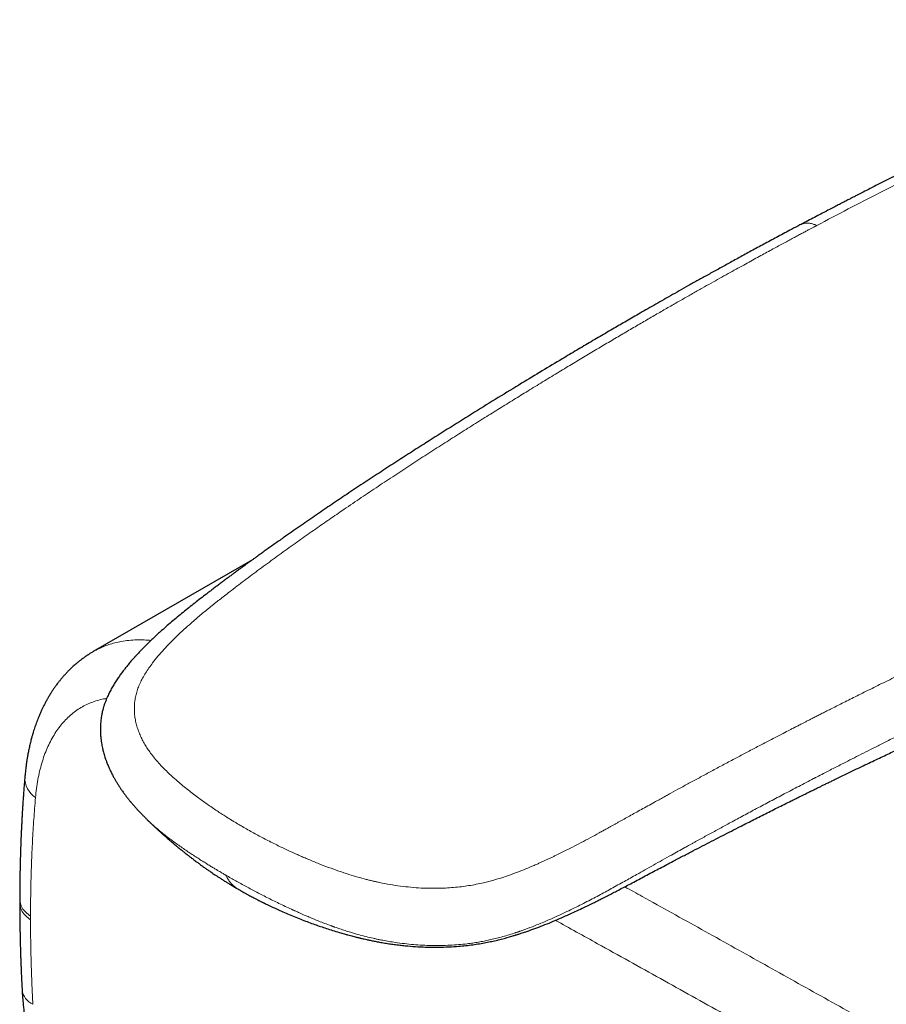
# Model space of a CAD drawing. Header units: millimetres. Extents: x 8 to 949, y 12 to 889.
# Tile 37 of 256: x 681 to 720, y 206 to 250. Entities that reach past the tile are written whole.
import ezdxf

# ---------------------------------------------------------------- set-up
doc = ezdxf.new("R2010")
doc.units = ezdxf.units.MM

msp = doc.modelspace()

# ---------------------------------------------------------------- linework, layer by layer
at = {"color": 7, "linetype": 'Continuous', "lineweight": 30}
for p, q in [((691.333, 225.652), (684.185, 221.526)), ((686.571, 214.019), (686.584, 214.006)), ((680.885, 210.405), (680.885, 210.243))]:
    msp.add_line(p, q, dxfattribs=at)
at = {"color": 252, "linetype": 'Continuous', "lineweight": 0}
msp.add_line((681.37, 209.651), (681.37, 209.49), dxfattribs=at)
for centre, radius, start, end in [((682.199, 215.872), 1.084, 178.705, 236.0469), ((681.821, 206.462), 0.837, 187.8045, 245.5525)]:
    msp.add_arc(centre, radius, start, end, dxfattribs=at)
at = {"color": 7, "linetype": 'Continuous', "lineweight": 30}
for points, knots in [([(735.166, 249.879), (735.11, 249.857), (734.964, 249.798), (734.735, 249.705), (734.483, 249.602), (734.247, 249.505), (734.027, 249.414), (733.824, 249.328), (733.631, 249.247), (733.449, 249.17), (733.28, 249.098), (733.128, 249.033), (732.988, 248.972), (732.861, 248.918), (732.744, 248.867), (732.636, 248.82), (732.53, 248.773), (732.425, 248.727), (732.325, 248.683), (732.239, 248.646), (732.17, 248.615), (732.117, 248.591), (732.066, 248.569), (732.012, 248.545), (731.948, 248.517), (731.865, 248.48), (731.763, 248.434), (731.645, 248.381), (731.523, 248.327), (731.401, 248.272), (731.277, 248.216), (731.095, 248.134), (730.856, 248.025), (730.572, 247.896), (730.304, 247.773), (730.051, 247.657), (729.806, 247.544), (729.601, 247.449), (729.438, 247.374), (729.313, 247.316), (729.195, 247.261), (729.089, 247.212), (729.005, 247.173), (728.935, 247.14), (728.869, 247.11), (728.793, 247.074), (728.704, 247.033), (728.604, 246.986), (728.464, 246.921), (728.292, 246.84), (728.095, 246.748), (727.909, 246.661), (727.733, 246.578), (727.568, 246.501), (727.377, 246.411), (727.158, 246.308), (726.959, 246.214), (726.816, 246.147), (726.732, 246.107), (726.66, 246.073), (726.595, 246.042), (726.531, 246.012), (726.457, 245.977), (726.369, 245.935), (726.274, 245.89), (726.175, 245.842), (726.074, 245.794), (725.965, 245.742), (725.842, 245.683), (725.712, 245.621), (725.58, 245.558), (725.459, 245.499), (725.347, 245.446), (725.245, 245.397), (725.154, 245.352), (725.07, 245.312), (724.979, 245.268), (724.872, 245.216), (724.745, 245.154), (724.604, 245.085), (724.447, 245.009), (724.287, 244.931), (724.127, 244.852), (723.976, 244.778), (723.83, 244.707), (723.696, 244.641), (723.573, 244.581), (723.456, 244.523), (723.346, 244.468), (723.242, 244.417), (723.148, 244.37), (723.058, 244.326), (722.966, 244.281), (722.868, 244.232), (722.758, 244.178), (722.633, 244.116), (722.496, 244.048), (722.348, 243.975), (722.195, 243.899), (722.042, 243.822), (721.823, 243.713), (721.54, 243.572), (721.196, 243.399), (720.845, 243.223), (720.483, 243.041), (720.11, 242.852), (719.742, 242.666), (719.386, 242.484), (719.046, 242.311), (718.789, 242.179), (718.606, 242.085), (718.484, 242.023), (718.348, 241.953), (718.197, 241.875), (718.03, 241.789), (717.849, 241.695), (717.653, 241.594), (717.437, 241.482), (717.203, 241.36), (716.949, 241.228), (716.678, 241.086), (716.39, 240.935), (716.126, 240.796), (715.957, 240.707), (715.89, 240.672)], [0, 0, 0, 0, 0.008737, 0.022685, 0.035804, 0.048095, 0.059561, 0.070203, 0.080022, 0.089873, 0.09873, 0.106594, 0.113774, 0.120822, 0.126603, 0.132301, 0.137916, 0.143447, 0.148885, 0.15378, 0.157066, 0.159862, 0.16226, 0.16506, 0.168446, 0.172418, 0.178318, 0.184722, 0.191182, 0.197696, 0.204265, 0.210889, 0.226705, 0.242385, 0.2561, 0.269545, 0.28267, 0.295203, 0.302067, 0.308726, 0.315094, 0.320722, 0.325545, 0.328451, 0.331903, 0.335969, 0.340649, 0.345944, 0.351854, 0.36283, 0.373225, 0.383032, 0.39225, 0.40088, 0.409029, 0.422379, 0.435351, 0.440287, 0.444697, 0.448497, 0.451686, 0.454751, 0.458582, 0.463198, 0.468598, 0.473392, 0.47867, 0.484433, 0.490409, 0.4978, 0.504664, 0.511, 0.51681, 0.522093, 0.526849, 0.531077, 0.535195, 0.541041, 0.54764, 0.554991, 0.563094, 0.571948, 0.579901, 0.587994, 0.595521, 0.602467, 0.608832, 0.614615, 0.620686, 0.62595, 0.630728, 0.635342, 0.639887, 0.644849, 0.650531, 0.656932, 0.664053, 0.671747, 0.679732, 0.687618, 0.695403, 0.713534, 0.731098, 0.748195, 0.767431, 0.786485, 0.805337, 0.823498, 0.840772, 0.857158, 0.86258, 0.868722, 0.87562, 0.883275, 0.891687, 0.900856, 0.910783, 0.921467, 0.933474, 0.946313, 0.959985, 0.974491, 0.989831, 1, 1, 1, 1]), ([(715.887, 240.672), (715.761, 240.605), (715.436, 240.434), (714.919, 240.158), (714.34, 239.847), (713.78, 239.544), (713.237, 239.249), (712.722, 238.966), (712.233, 238.697), (711.771, 238.441), (711.324, 238.192), (710.894, 237.951), (710.48, 237.718), (710.081, 237.492), (709.699, 237.275), (709.332, 237.066), (708.982, 236.865), (708.649, 236.674), (708.334, 236.492), (708.037, 236.32), (707.755, 236.156), (707.464, 235.987), (707.161, 235.809), (706.839, 235.621), (706.519, 235.432), (706.196, 235.241), (705.873, 235.05), (705.548, 234.856), (705.029, 234.547), (704.314, 234.118), (703.357, 233.538), (702.347, 232.92), (701.28, 232.262), (700.2, 231.587), (699.243, 230.983), (698.412, 230.452), (697.711, 230), (697.002, 229.539), (696.283, 229.067), (695.575, 228.597), (694.88, 228.13), (694.198, 227.666), (693.506, 227.19), (692.972, 226.818), (692.6, 226.556), (692.391, 226.409), (692.187, 226.264), (691.993, 226.126), (691.813, 225.998), (691.653, 225.883), (691.51, 225.78), (691.384, 225.689), (691.273, 225.609), (691.176, 225.539), (691.103, 225.485), (691.049, 225.446), (691.013, 225.42), (690.982, 225.397), (690.954, 225.377), (690.932, 225.36), (690.912, 225.346), (690.889, 225.329), (690.855, 225.304), (690.806, 225.268), (690.741, 225.22), (690.664, 225.164), (690.575, 225.098), (690.469, 225.02), (690.347, 224.929), (690.208, 224.827), (690.063, 224.718), (689.916, 224.608), (689.769, 224.497), (689.621, 224.386), (689.474, 224.274), (689.2, 224.065), (688.799, 223.756), (688.274, 223.34), (687.756, 222.912), (687.296, 222.513), (686.895, 222.146), (686.631, 221.891), (686.454, 221.713), (686.363, 221.62), (686.284, 221.538), (686.217, 221.467), (686.164, 221.411), (686.125, 221.368), (686.097, 221.338), (686.074, 221.313), (686.052, 221.288), (686.023, 221.256), (685.981, 221.209), (685.931, 221.153), (685.874, 221.087), (685.814, 221.017), (685.751, 220.941), (685.689, 220.866), (685.632, 220.795), (685.58, 220.729), (685.524, 220.657), (685.468, 220.582), (685.409, 220.502), (685.354, 220.425), (685.3, 220.346), (685.244, 220.263), (685.186, 220.175), (685.111, 220.054), (685.019, 219.898), (684.917, 219.708), (684.835, 219.535), (684.769, 219.383), (684.717, 219.246), (684.67, 219.112), (684.637, 219), (684.611, 218.905), (684.591, 218.822), (684.573, 218.737), (684.558, 218.659), (684.546, 218.587), (684.534, 218.508), (684.523, 218.413), (684.513, 218.309), (684.507, 218.21), (684.504, 218.12), (684.503, 218.03), (684.505, 217.933), (684.509, 217.836), (684.515, 217.745), (684.523, 217.66), (684.532, 217.579), (684.543, 217.498), (684.557, 217.41), (684.575, 217.308), (684.597, 217.202), (684.62, 217.101), (684.645, 217.004), (684.674, 216.902), (684.706, 216.798), (684.736, 216.709), (684.761, 216.639), (684.785, 216.573), (684.814, 216.497), (684.847, 216.415), (684.881, 216.337), (684.912, 216.266), (684.945, 216.195), (684.994, 216.093), (685.057, 215.968), (685.132, 215.831), (685.204, 215.707), (685.276, 215.588), (685.338, 215.492), (685.388, 215.415), (685.427, 215.358), (685.471, 215.294), (685.519, 215.227), (685.566, 215.163), (685.608, 215.106), (685.648, 215.053), (685.691, 214.997), (685.735, 214.941), (685.777, 214.889), (685.814, 214.844), (685.846, 214.804), (685.873, 214.772), (685.899, 214.741), (685.929, 214.706), (685.969, 214.659), (686.017, 214.604), (686.065, 214.549), (686.108, 214.502), (686.144, 214.462), (686.183, 214.42), (686.228, 214.371), (686.285, 214.311), (686.334, 214.259), (686.376, 214.215), (686.415, 214.175), (686.466, 214.123), (686.519, 214.07), (686.556, 214.033), (686.57, 214.019)], [0, 0, 0, 0, 0.010177, 0.026262, 0.04186, 0.056971, 0.071595, 0.085733, 0.098617, 0.111069, 0.123089, 0.134677, 0.145833, 0.156557, 0.166849, 0.176709, 0.186137, 0.195132, 0.203547, 0.211544, 0.219125, 0.226288, 0.23501, 0.243601, 0.252228, 0.260891, 0.269589, 0.278322, 0.287091, 0.311391, 0.335963, 0.36422, 0.392841, 0.421835, 0.451206, 0.469865, 0.48868, 0.507666, 0.526972, 0.546635, 0.564712, 0.583074, 0.601724, 0.620667, 0.62628, 0.631919, 0.637548, 0.64283, 0.647684, 0.652108, 0.655887, 0.659283, 0.662297, 0.664928, 0.667177, 0.668283, 0.669265, 0.670125, 0.670862, 0.671475, 0.671966, 0.67248, 0.673308, 0.674749, 0.676519, 0.678611, 0.681028, 0.683768, 0.687209, 0.691053, 0.695069, 0.699084, 0.7031, 0.707117, 0.711136, 0.715158, 0.729553, 0.74403, 0.758603, 0.773282, 0.783819, 0.794432, 0.797669, 0.800571, 0.803128, 0.805338, 0.807196, 0.808307, 0.809237, 0.809984, 0.810576, 0.811479, 0.812865, 0.814736, 0.81655, 0.81867, 0.820986, 0.823181, 0.825232, 0.827138, 0.828897, 0.831433, 0.833587, 0.835683, 0.837864, 0.840147, 0.842574, 0.845149, 0.850071, 0.855126, 0.85991, 0.863366, 0.86678, 0.870172, 0.873171, 0.87493, 0.876998, 0.879143, 0.881012, 0.88261, 0.884264, 0.886658, 0.8893, 0.891633, 0.893617, 0.895688, 0.898012, 0.900415, 0.902505, 0.904491, 0.906399, 0.908234, 0.910233, 0.912609, 0.915457, 0.917807, 0.919877, 0.922374, 0.925196, 0.927387, 0.928866, 0.930315, 0.932258, 0.934453, 0.936386, 0.938116, 0.939778, 0.94175, 0.945821, 0.949295, 0.952397, 0.955515, 0.958732, 0.960132, 0.961668, 0.963409, 0.965351, 0.967197, 0.968729, 0.97009, 0.971643, 0.973418, 0.974837, 0.976153, 0.977278, 0.978212, 0.978979, 0.979956, 0.981274, 0.983051, 0.984687, 0.986081, 0.987235, 0.988204, 0.989844, 0.991553, 0.993428, 0.99439, 0.995491, 0.99695, 0.998778, 1, 1, 1, 1]), ([(690.714, 210.848), (690.733, 210.837), (690.779, 210.811), (690.852, 210.769), (690.929, 210.726), (690.995, 210.689), (691.051, 210.658), (691.107, 210.627), (691.174, 210.591), (691.254, 210.548), (691.346, 210.499), (691.432, 210.454), (691.509, 210.413), (691.575, 210.38), (691.642, 210.346), (691.704, 210.314), (691.755, 210.289), (691.792, 210.27), (691.818, 210.257), (691.841, 210.246), (691.88, 210.227), (691.941, 210.197), (692.029, 210.154), (692.174, 210.085), (692.374, 209.992), (692.63, 209.877), (692.906, 209.757), (693.194, 209.637), (693.486, 209.52), (693.771, 209.411), (694.047, 209.309), (694.314, 209.214), (694.581, 209.123), (694.856, 209.034), (695.148, 208.943), (695.396, 208.871), (695.59, 208.817), (695.717, 208.783), (695.83, 208.753), (695.927, 208.728), (696.007, 208.708), (696.076, 208.691), (696.134, 208.677), (696.193, 208.663), (696.258, 208.648), (696.348, 208.627), (696.465, 208.601), (696.614, 208.57), (696.787, 208.534), (696.985, 208.497), (697.206, 208.458), (697.443, 208.42), (697.687, 208.385), (697.934, 208.355), (698.25, 208.321), (698.637, 208.289), (699.095, 208.266), (699.556, 208.259), (700.019, 208.269), (700.437, 208.292), (700.809, 208.325), (701.13, 208.363), (701.438, 208.407), (701.727, 208.457), (701.998, 208.51), (702.25, 208.566), (702.454, 208.616), (702.614, 208.658), (702.736, 208.691), (702.85, 208.723), (702.953, 208.753), (703.039, 208.778), (703.102, 208.797), (703.145, 208.811), (703.18, 208.822), (703.223, 208.835), (703.279, 208.853), (703.35, 208.875), (703.435, 208.903), (703.533, 208.936), (703.722, 209), (704, 209.1), (704.362, 209.238), (704.73, 209.386), (705.099, 209.543), (705.458, 209.702), (705.8, 209.858), (706.063, 209.982), (706.255, 210.074), (706.384, 210.136), (706.505, 210.195), (706.613, 210.248), (706.705, 210.294), (706.779, 210.33), (706.85, 210.366), (706.928, 210.405), (707.024, 210.453), (707.132, 210.508), (707.275, 210.581), (707.453, 210.672), (707.671, 210.785), (707.908, 210.909), (708.164, 211.043), (708.439, 211.189), (708.728, 211.342), (709.026, 211.499), (709.323, 211.657), (709.619, 211.813), (709.91, 211.966), (710.252, 212.147), (710.645, 212.353), (711.083, 212.582), (711.509, 212.803), (711.92, 213.017), (712.321, 213.223), (712.716, 213.427), (713.072, 213.609), (713.394, 213.772), (713.68, 213.917), (713.971, 214.064), (714.266, 214.214), (714.567, 214.365), (714.873, 214.518), (715.183, 214.672), (715.453, 214.807), (715.675, 214.917), (715.841, 214.999), (715.985, 215.07), (716.107, 215.13), (716.207, 215.179), (716.281, 215.216), (716.334, 215.242), (716.376, 215.263), (716.422, 215.285), (716.481, 215.314), (716.558, 215.352), (716.651, 215.398), (716.762, 215.452), (716.89, 215.515), (717.035, 215.585), (717.197, 215.664), (717.376, 215.751), (717.585, 215.853), (717.817, 215.965), (718.065, 216.085), (718.308, 216.202), (718.582, 216.334), (718.885, 216.479), (719.214, 216.635), (719.526, 216.784), (719.823, 216.924), (720.103, 217.056), (720.363, 217.178), (720.602, 217.29), (720.818, 217.391), (721.015, 217.484), (721.194, 217.567), (721.328, 217.629), (721.417, 217.67), (721.463, 217.691), (721.503, 217.71), (721.552, 217.733), (721.62, 217.764), (721.706, 217.804), (721.807, 217.85), (721.919, 217.902), (722.038, 217.957), (722.162, 218.014), (722.287, 218.071), (722.413, 218.129), (722.722, 218.271), (723.217, 218.496), (723.899, 218.804), (724.586, 219.112), (725.099, 219.34), (725.433, 219.488), (725.59, 219.557), (725.746, 219.626), (725.903, 219.694), (726.06, 219.763), (726.213, 219.83), (726.351, 219.891), (726.469, 219.942), (726.564, 219.983), (726.642, 220.017), (726.701, 220.043), (726.741, 220.06), (726.768, 220.072), (726.796, 220.084), (726.831, 220.099), (726.879, 220.12), (726.941, 220.147), (727.014, 220.179), (727.096, 220.214), (727.183, 220.252), (727.27, 220.289), (727.359, 220.328), (727.508, 220.392), (727.72, 220.483), (727.997, 220.601), (728.278, 220.721), (728.554, 220.839), (728.8, 220.943), (729.016, 221.034), (729.204, 221.113), (729.381, 221.187), (729.555, 221.26), (729.736, 221.336), (729.933, 221.418), (730.114, 221.494), (730.276, 221.561), (730.415, 221.618), (730.56, 221.678), (730.71, 221.74), (730.864, 221.803), (731.011, 221.864), (731.144, 221.918), (731.256, 221.964), (731.343, 222), (731.407, 222.026), (731.452, 222.044), (731.485, 222.058), (731.514, 222.07), (731.55, 222.084), (731.611, 222.109), (731.696, 222.144), (731.8, 222.186), (731.912, 222.231), (732.028, 222.278), (732.149, 222.327), (732.275, 222.378), (732.485, 222.463), (732.782, 222.582), (733.073, 222.699), (733.28, 222.781), (733.392, 222.825), (733.495, 222.866), (733.583, 222.901), (733.655, 222.93), (733.71, 222.951), (733.747, 222.966), (733.775, 222.977), (733.804, 222.989), (733.845, 223.005), (733.898, 223.025), (733.963, 223.051), (734.04, 223.082), (734.165, 223.131), (734.329, 223.195), (734.525, 223.272), (734.707, 223.343), (734.882, 223.411), (735.029, 223.468), (735.154, 223.516), (735.257, 223.557), (735.364, 223.598), (735.475, 223.64), (735.588, 223.684), (735.698, 223.727), (735.794, 223.763), (735.87, 223.793), (735.928, 223.815), (735.975, 223.833), (736.013, 223.847), (736.048, 223.861), (736.092, 223.877), (736.153, 223.901), (736.235, 223.932), (736.337, 223.971), (736.461, 224.018), (736.606, 224.073), (736.772, 224.136), (736.958, 224.206), (737.096, 224.258), (737.17, 224.286), (737.176, 224.288)], [0, 0, 0, 0, 0.001292, 0.003001, 0.004863, 0.006347, 0.007367, 0.008535, 0.009992, 0.011743, 0.013756, 0.015988, 0.017333, 0.018747, 0.020229, 0.021638, 0.022732, 0.023497, 0.023973, 0.024428, 0.02495, 0.02646, 0.028347, 0.030603, 0.035631, 0.04102, 0.046764, 0.052846, 0.058877, 0.064663, 0.070204, 0.075501, 0.080661, 0.086068, 0.091754, 0.097716, 0.100403, 0.102849, 0.10498, 0.106797, 0.108302, 0.10951, 0.110621, 0.111583, 0.112784, 0.114235, 0.116524, 0.119243, 0.12239, 0.125963, 0.129961, 0.134238, 0.138549, 0.142854, 0.147153, 0.154957, 0.162744, 0.170518, 0.178285, 0.186056, 0.191618, 0.197141, 0.202416, 0.207419, 0.212154, 0.216619, 0.220811, 0.223129, 0.225351, 0.227478, 0.22946, 0.231081, 0.232311, 0.232976, 0.233519, 0.234306, 0.23537, 0.236713, 0.238335, 0.240239, 0.242339, 0.249269, 0.256458, 0.263898, 0.271575, 0.279218, 0.286447, 0.293257, 0.296122, 0.298907, 0.301603, 0.303998, 0.306003, 0.307619, 0.308872, 0.310674, 0.31279, 0.315214, 0.317865, 0.32226, 0.327109, 0.332413, 0.338172, 0.344385, 0.351053, 0.357757, 0.364574, 0.371274, 0.377859, 0.384329, 0.394587, 0.404542, 0.414195, 0.423546, 0.432595, 0.441437, 0.450482, 0.456845, 0.463324, 0.469918, 0.476628, 0.483453, 0.490391, 0.497441, 0.50449, 0.508769, 0.512543, 0.515811, 0.518575, 0.520834, 0.522589, 0.523633, 0.524455, 0.525415, 0.526764, 0.528502, 0.530628, 0.533143, 0.536046, 0.539337, 0.543016, 0.547084, 0.551539, 0.55724, 0.562919, 0.56844, 0.573802, 0.581624, 0.589083, 0.596177, 0.602907, 0.609271, 0.61527, 0.620588, 0.625505, 0.629989, 0.634042, 0.637661, 0.639133, 0.640085, 0.640807, 0.641894, 0.643441, 0.645408, 0.647793, 0.650276, 0.653062, 0.655906, 0.658754, 0.661607, 0.664465, 0.679856, 0.695387, 0.711049, 0.726829, 0.730387, 0.733952, 0.737522, 0.741097, 0.744679, 0.748264, 0.75157, 0.754138, 0.756313, 0.758096, 0.759487, 0.760304, 0.760879, 0.761353, 0.762188, 0.76327, 0.76467, 0.766386, 0.768321, 0.770292, 0.772296, 0.774331, 0.7764, 0.782486, 0.788837, 0.795426, 0.801795, 0.807767, 0.812321, 0.816614, 0.820646, 0.824473, 0.828585, 0.833093, 0.837999, 0.841044, 0.844224, 0.847539, 0.85099, 0.854575, 0.858083, 0.861133, 0.863715, 0.86583, 0.86711, 0.868128, 0.868882, 0.869395, 0.870147, 0.871344, 0.873574, 0.87601, 0.878563, 0.881235, 0.884023, 0.88693, 0.889929, 0.898463, 0.907418, 0.910055, 0.912719, 0.915141, 0.917176, 0.918822, 0.92008, 0.920951, 0.921401, 0.922041, 0.92297, 0.924188, 0.925696, 0.927493, 0.929527, 0.934322, 0.938827, 0.943043, 0.946971, 0.950905, 0.95322, 0.955611, 0.95808, 0.960625, 0.963246, 0.965918, 0.968293, 0.969874, 0.971209, 0.972298, 0.973141, 0.973788, 0.97475, 0.976175, 0.978062, 0.980412, 0.983286, 0.986642, 0.990479, 0.994797, 0.999596, 1, 1, 1, 1]), ([(684.186, 221.526), (684.164, 221.513), (684.121, 221.488), (684.061, 221.452), (684.007, 221.418), (683.962, 221.389), (683.921, 221.362), (683.886, 221.339), (683.852, 221.316), (683.815, 221.291), (683.767, 221.257), (683.71, 221.216), (683.651, 221.171), (683.597, 221.13), (683.55, 221.092), (683.506, 221.057), (683.455, 221.015), (683.394, 220.964), (683.324, 220.902), (683.256, 220.841), (683.198, 220.787), (683.148, 220.739), (683.101, 220.693), (683.052, 220.643), (683.005, 220.594), (682.966, 220.552), (682.934, 220.518), (682.904, 220.485), (682.868, 220.445), (682.824, 220.395), (682.778, 220.341), (682.734, 220.288), (682.696, 220.241), (682.657, 220.193), (682.614, 220.138), (682.566, 220.075), (682.517, 220.009), (682.47, 219.943), (682.426, 219.881), (682.386, 219.822), (682.348, 219.765), (682.31, 219.706), (682.269, 219.641), (682.226, 219.571), (682.185, 219.502), (682.149, 219.441), (682.116, 219.383), (682.068, 219.297), (682.009, 219.185), (681.943, 219.054), (681.88, 218.924), (681.817, 218.786), (681.756, 218.644), (681.703, 218.512), (681.656, 218.39), (681.612, 218.271), (681.57, 218.149), (681.529, 218.027), (681.491, 217.905), (681.454, 217.779), (681.411, 217.627), (681.365, 217.449), (681.317, 217.245), (681.274, 217.039), (681.245, 216.885), (681.228, 216.784), (681.219, 216.735), (681.212, 216.689), (681.205, 216.647), (681.199, 216.608), (681.193, 216.564), (681.184, 216.507), (681.173, 216.429), (681.16, 216.328), (681.145, 216.204), (681.13, 216.059), (681.12, 215.953), (681.115, 215.897)], [0, 0, 0, 0, 0.010794, 0.021293, 0.031538, 0.041313, 0.04954, 0.056005, 0.061455, 0.068322, 0.076877, 0.089163, 0.101164, 0.111751, 0.120924, 0.129398, 0.138123, 0.151836, 0.16688, 0.18176, 0.194887, 0.203917, 0.214192, 0.225709, 0.236873, 0.245782, 0.252505, 0.258592, 0.266937, 0.277588, 0.289454, 0.300121, 0.309502, 0.317737, 0.328949, 0.341787, 0.354814, 0.367273, 0.379131, 0.390181, 0.400392, 0.410672, 0.422606, 0.436156, 0.448714, 0.459364, 0.468603, 0.479492, 0.504551, 0.526297, 0.546295, 0.570528, 0.59474, 0.616249, 0.634389, 0.652983, 0.673151, 0.691654, 0.709651, 0.729429, 0.749539, 0.778662, 0.809407, 0.839887, 0.868711, 0.875977, 0.883149, 0.889752, 0.895729, 0.901082, 0.906451, 0.914085, 0.925322, 0.939535, 0.95672, 0.976875, 1, 1, 1, 1]), ([(681.115, 215.897), (681.108, 215.815), (681.095, 215.659), (681.077, 215.435), (681.062, 215.231), (681.049, 215.049), (681.037, 214.887), (681.028, 214.747), (681.02, 214.632), (681.015, 214.54), (681.01, 214.47), (681.007, 214.417), (681.004, 214.369), (681, 214.309), (680.996, 214.229), (680.99, 214.132), (680.984, 214.028), (680.979, 213.922), (680.972, 213.789), (680.963, 213.627), (680.954, 213.435), (680.944, 213.191), (680.932, 212.903), (680.923, 212.641), (680.917, 212.451), (680.913, 212.324), (680.909, 212.185), (680.905, 212.029), (680.901, 211.851), (680.897, 211.653), (680.893, 211.436), (680.89, 211.198), (680.887, 210.941), (680.885, 210.675), (680.885, 210.494), (680.885, 210.406)], [0, 0, 0, 0, 0.0458789, 0.0877663, 0.1256656, 0.1595796, 0.1895106, 0.2154604, 0.2374303, 0.2533902, 0.2663045, 0.2761736, 0.2829979, 0.2928859, 0.3088712, 0.3274227, 0.3464256, 0.3659175, 0.3861448, 0.4195066, 0.4547949, 0.49163, 0.5530299, 0.6116711, 0.6339545, 0.6560795, 0.6808053, 0.7088605, 0.7409206, 0.7764485, 0.8154452, 0.857912, 0.9038506, 0.9532633, 1, 1, 1, 1]), ([(686.583, 214.006), (686.584, 214.005), (686.598, 213.992), (686.626, 213.964), (686.67, 213.921), (686.718, 213.874), (686.771, 213.824), (686.822, 213.774), (686.871, 213.728), (686.912, 213.689), (686.95, 213.653), (686.992, 213.614), (687.042, 213.568), (687.094, 213.52), (687.148, 213.471), (687.2, 213.423), (687.253, 213.376), (687.302, 213.332), (687.353, 213.287), (687.412, 213.235), (687.48, 213.175), (687.56, 213.106), (687.645, 213.033), (687.732, 212.958), (687.817, 212.887), (687.887, 212.829), (687.947, 212.779), (688.005, 212.731), (688.071, 212.677), (688.137, 212.624), (688.195, 212.577), (688.248, 212.535), (688.301, 212.493), (688.36, 212.446), (688.424, 212.396), (688.487, 212.347), (688.546, 212.302), (688.603, 212.257), (688.668, 212.208), (688.739, 212.155), (688.828, 212.089), (688.938, 212.007), (689.071, 211.911), (689.203, 211.817), (689.331, 211.726), (689.445, 211.648), (689.55, 211.576), (689.647, 211.511), (689.754, 211.44), (689.878, 211.359), (690.01, 211.274), (690.14, 211.193), (690.275, 211.109), (690.419, 211.022), (690.542, 210.948), (690.634, 210.894), (690.68, 210.867), (690.708, 210.851), (690.714, 210.848)], [0, 0, 0, 0, 0.000572, 0.010692, 0.022224, 0.035669, 0.04872, 0.063131, 0.076202, 0.086549, 0.095162, 0.105955, 0.119505, 0.133709, 0.14625, 0.161278, 0.173849, 0.186519, 0.199435, 0.212408, 0.231633, 0.251897, 0.273483, 0.296105, 0.318428, 0.337313, 0.348891, 0.363403, 0.380863, 0.398336, 0.412493, 0.424129, 0.437121, 0.451808, 0.467653, 0.484259, 0.497872, 0.510634, 0.526304, 0.54478, 0.561982, 0.590397, 0.624172, 0.656752, 0.68426, 0.714855, 0.736453, 0.757902, 0.782183, 0.810958, 0.843002, 0.872788, 0.899224, 0.934629, 0.969444, 0.98137, 0.996328, 1, 1, 1, 1]), ([(680.885, 210.242), (680.885, 210.16), (680.885, 210.002), (680.887, 209.777), (680.888, 209.573), (680.891, 209.392), (680.893, 209.233), (680.895, 209.096), (680.897, 208.982), (680.899, 208.89), (680.9, 208.819), (680.901, 208.761), (680.903, 208.709), (680.904, 208.657), (680.905, 208.603), (680.906, 208.546), (680.908, 208.485), (680.91, 208.406), (680.913, 208.306), (680.916, 208.183), (680.92, 208.046), (680.925, 207.891), (680.931, 207.717), (680.938, 207.528), (680.946, 207.323), (680.955, 207.105), (680.966, 206.869), (680.978, 206.614), (680.987, 206.439), (680.992, 206.348)], [0, 0, 0, 0, 0.06452, 0.123196, 0.176029, 0.223024, 0.264182, 0.299505, 0.328994, 0.35265, 0.370474, 0.384024, 0.397423, 0.410893, 0.424438, 0.438827, 0.454606, 0.471773, 0.499996, 0.531316, 0.566035, 0.605558, 0.650063, 0.699551, 0.750776, 0.806431, 0.866519, 0.931041, 1, 1, 1, 1]), ([(680.992, 206.348), (680.995, 206.286), (681.002, 206.168), (681.014, 205.999), (681.027, 205.847), (681.039, 205.711), (681.051, 205.593), (681.062, 205.493), (681.071, 205.41), (681.079, 205.345), (681.085, 205.298), (681.089, 205.267), (681.092, 205.244), (681.094, 205.224), (681.097, 205.201), (681.102, 205.162), (681.11, 205.104), (681.123, 205.004), (681.142, 204.874), (681.169, 204.702), (681.201, 204.508), (681.239, 204.291), (681.289, 204.033), (681.351, 203.734), (681.427, 203.394), (681.514, 203.041), (681.617, 202.653), (681.739, 202.23), (681.883, 201.77), (682.044, 201.296), (682.221, 200.812), (682.412, 200.327), (682.616, 199.843), (682.833, 199.359), (683.065, 198.874), (683.299, 198.414), (683.533, 197.979), (683.763, 197.573), (683.999, 197.177), (684.235, 196.797), (684.47, 196.438), (684.713, 196.08), (684.965, 195.726), (685.224, 195.379), (685.474, 195.057), (685.716, 194.758), (685.958, 194.471), (686.21, 194.183), (686.422, 193.952), (686.588, 193.776), (686.702, 193.658), (686.813, 193.545), (686.914, 193.444), (686.999, 193.361), (687.058, 193.303), (687.097, 193.265), (687.122, 193.241), (687.15, 193.215), (687.19, 193.177), (687.247, 193.123), (687.326, 193.049), (687.42, 192.963), (687.521, 192.873), (687.614, 192.79), (687.705, 192.711), (687.791, 192.637), (687.878, 192.564), (687.967, 192.49), (688.067, 192.408), (688.181, 192.317), (688.263, 192.254), (688.305, 192.22)], [0, 0, 0, 0, 0.012355, 0.023537, 0.033553, 0.042407, 0.050104, 0.05665, 0.062047, 0.066297, 0.069191, 0.071122, 0.072329, 0.073629, 0.07509, 0.076714, 0.081181, 0.086352, 0.096089, 0.106413, 0.119467, 0.13335, 0.148059, 0.16876, 0.190245, 0.212511, 0.235562, 0.263375, 0.29226, 0.322203, 0.352694, 0.383532, 0.414171, 0.445175, 0.476562, 0.508345, 0.535558, 0.562977, 0.590309, 0.616683, 0.642049, 0.666414, 0.693851, 0.719908, 0.744589, 0.767903, 0.790229, 0.81389, 0.838894, 0.849087, 0.859489, 0.870007, 0.87928, 0.88686, 0.892745, 0.895299, 0.89732, 0.899307, 0.902773, 0.907824, 0.914461, 0.923785, 0.932642, 0.940809, 0.948284, 0.956279, 0.963308, 0.970704, 0.979282, 0.989046, 1, 1, 1, 1])]:
    msp.add_open_spline(points, degree=3, knots=knots, dxfattribs=at)
at = {"color": 252, "linetype": 'Continuous', "lineweight": 0}
for points, knots in [([(735.859, 249.882), (735.403, 249.697), (734.491, 249.327), (733.139, 248.745), (731.796, 248.144), (730.452, 247.527), (729.102, 246.896), (727.742, 246.253), (726.376, 245.598), (725.012, 244.926), (723.641, 244.241), (722.258, 243.545), (720.865, 242.839), (719.463, 242.121), (718.055, 241.392), (717.113, 240.895), (716.642, 240.647)], [0, 0, 0, 0, 0.0714404, 0.1428646, 0.2142804, 0.2856913, 0.3570996, 0.4285096, 0.4999284, 0.5713609, 0.6428037, 0.7142516, 0.7856963, 0.8571312, 0.9285625, 1, 1, 1, 1]), ([(690.938, 213.638), (690.932, 213.641), (690.917, 213.65), (690.889, 213.666), (690.849, 213.69), (690.789, 213.725), (690.707, 213.773), (690.601, 213.836), (690.474, 213.913), (690.329, 214.002), (690.165, 214.104), (689.983, 214.22), (689.784, 214.35), (689.568, 214.495), (689.349, 214.645), (689.13, 214.801), (688.911, 214.96), (688.683, 215.131), (688.447, 215.314), (688.204, 215.509), (687.956, 215.717), (687.724, 215.923), (687.51, 216.124), (687.313, 216.32), (687.12, 216.528), (686.932, 216.746), (686.765, 216.96), (686.62, 217.167), (686.496, 217.365), (686.383, 217.572), (686.281, 217.787), (686.195, 218.007), (686.125, 218.232), (686.072, 218.46), (686.038, 218.695), (686.024, 218.936), (686.032, 219.183), (686.063, 219.423), (686.115, 219.656), (686.188, 219.881), (686.282, 220.109), (686.398, 220.338), (686.531, 220.566), (686.682, 220.794), (686.866, 221.046), (687.087, 221.322), (687.35, 221.62), (687.632, 221.919), (687.933, 222.217), (688.249, 222.515), (688.599, 222.829), (688.986, 223.161), (689.41, 223.51), (689.849, 223.86), (690.368, 224.263), (690.967, 224.719), (691.65, 225.229), (692.353, 225.744), (692.939, 226.166), (693.402, 226.496), (693.735, 226.732), (694.067, 226.965), (694.394, 227.193), (694.712, 227.414), (695.027, 227.632), (695.494, 227.952), (696.108, 228.369), (696.867, 228.878), (697.612, 229.372), (698.344, 229.851), (699.065, 230.319), (699.775, 230.776), (700.475, 231.222), (701.161, 231.656), (701.831, 232.076), (702.486, 232.485), (703.127, 232.881), (703.773, 233.278), (704.422, 233.676), (705.075, 234.073), (705.711, 234.456), (706.328, 234.827), (706.927, 235.184), (707.509, 235.529), (708.073, 235.861), (708.62, 236.181), (709.148, 236.488), (709.656, 236.782), (710.144, 237.063), (710.611, 237.33), (711.062, 237.586), (711.491, 237.829), (711.9, 238.059), (712.288, 238.277), (712.661, 238.485), (713.017, 238.683), (713.356, 238.87), (713.677, 239.047), (713.98, 239.213), (714.267, 239.371), (714.541, 239.52), (714.801, 239.661), (715.046, 239.794), (715.276, 239.917), (715.489, 240.032), (715.686, 240.138), (715.867, 240.235), (716.035, 240.324), (716.188, 240.406), (716.327, 240.48), (716.448, 240.544), (716.551, 240.599), (716.614, 240.632), (716.642, 240.647)], [0, 0, 0, 0, 0.000398, 0.001073, 0.002024, 0.003253, 0.005322, 0.007885, 0.01094, 0.014488, 0.018529, 0.023062, 0.028088, 0.033605, 0.039612, 0.045149, 0.051041, 0.057288, 0.063884, 0.070829, 0.078128, 0.085791, 0.092062, 0.098574, 0.10533, 0.112318, 0.119523, 0.12533, 0.131261, 0.137326, 0.143536, 0.149905, 0.156079, 0.162375, 0.168773, 0.175268, 0.181864, 0.188577, 0.194448, 0.200463, 0.206601, 0.212804, 0.219073, 0.225416, 0.231848, 0.240404, 0.249137, 0.258044, 0.267106, 0.276299, 0.28562, 0.296785, 0.30816, 0.31975, 0.331552, 0.348737, 0.366349, 0.38439, 0.402861, 0.411294, 0.419814, 0.428421, 0.436682, 0.444749, 0.452756, 0.460705, 0.48032, 0.499566, 0.518441, 0.536944, 0.555073, 0.573152, 0.59085, 0.608168, 0.625109, 0.641674, 0.657864, 0.67368, 0.690647, 0.707164, 0.723232, 0.738851, 0.754023, 0.768747, 0.783024, 0.796854, 0.810237, 0.823173, 0.835442, 0.84728, 0.858687, 0.869663, 0.879917, 0.889764, 0.899204, 0.908236, 0.916862, 0.924937, 0.93262, 0.93991, 0.946808, 0.953441, 0.959666, 0.965483, 0.97089, 0.975889, 0.980479, 0.98466, 0.988648, 0.992176, 0.995244, 0.997852, 1, 1, 1, 1]), ([(716.642, 240.647), (716.628, 240.653), (716.597, 240.666), (716.545, 240.687), (716.48, 240.711), (716.402, 240.733), (716.316, 240.749), (716.224, 240.755), (716.127, 240.75), (716.024, 240.728), (715.942, 240.702), (715.899, 240.676), (715.888, 240.67)], [0, 0, 0, 0, 0.050697, 0.114984, 0.194087, 0.289943, 0.405009, 0.517314, 0.64542, 0.789076, 0.946722, 1, 1, 1, 1]), ([(690.938, 213.638), (691.105, 213.543), (691.438, 213.354), (691.956, 213.08), (692.424, 212.845), (692.842, 212.645), (693.114, 212.52), (693.299, 212.437), (693.395, 212.394), (693.492, 212.352), (693.588, 212.309), (693.685, 212.268), (693.909, 212.172), (694.258, 212.028), (694.731, 211.845), (695.195, 211.678), (695.632, 211.533), (696.043, 211.41), (696.329, 211.332), (696.508, 211.286), (696.582, 211.267), (696.656, 211.249), (696.73, 211.232), (696.803, 211.215), (696.876, 211.199), (696.949, 211.183), (697.154, 211.139), (697.492, 211.074), (697.963, 211.002), (698.43, 210.95), (698.863, 210.918), (699.261, 210.904), (699.624, 210.903), (699.985, 210.915), (700.343, 210.939), (700.69, 210.975), (701.03, 211.022), (701.364, 211.082), (701.625, 211.139), (701.813, 211.184), (701.928, 211.213), (702.043, 211.244), (702.159, 211.276), (702.275, 211.31), (702.392, 211.345), (702.588, 211.406), (702.864, 211.499), (703.223, 211.63), (703.593, 211.776), (703.9, 211.905), (704.13, 212.005), (704.277, 212.071), (704.41, 212.132), (704.543, 212.193), (704.678, 212.257), (704.815, 212.322), (705.028, 212.425), (705.319, 212.569), (705.692, 212.758), (706.078, 212.96), (706.478, 213.173), (706.805, 213.35), (707.051, 213.485), (707.194, 213.564), (707.316, 213.632), (707.423, 213.691), (707.535, 213.753), (707.65, 213.817), (707.806, 213.904), (708.004, 214.014), (708.248, 214.15), (708.506, 214.294), (708.778, 214.445), (709.064, 214.604), (709.328, 214.75), (709.567, 214.882), (709.734, 214.974), (709.862, 215.044), (709.948, 215.092), (710.024, 215.134), (710.215, 215.239), (710.526, 215.409), (710.973, 215.652), (711.439, 215.905), (711.926, 216.168), (712.432, 216.439), (712.935, 216.707), (713.435, 216.971), (713.929, 217.231), (714.378, 217.466), (714.779, 217.675), (715.116, 217.85), (715.385, 217.988), (715.541, 218.069), (715.598, 218.098), (715.614, 218.106), (715.63, 218.115), (715.646, 218.123), (715.662, 218.131), (715.677, 218.139), (715.703, 218.152), (715.744, 218.173), (715.806, 218.205), (715.885, 218.246), (715.98, 218.294), (716.092, 218.352), (716.221, 218.418), (716.366, 218.492), (716.527, 218.574), (716.703, 218.664), (716.894, 218.761), (717.101, 218.866), (717.33, 218.981), (717.58, 219.107), (717.853, 219.244), (718.144, 219.39), (718.454, 219.545), (718.781, 219.707), (719.119, 219.875), (719.468, 220.047), (719.826, 220.223), (720.2, 220.407), (720.59, 220.597), (720.911, 220.753), (721.153, 220.87), (721.29, 220.936), (721.402, 220.99), (721.493, 221.034), (721.584, 221.078), (721.676, 221.122), (721.904, 221.232), (722.403, 221.471), (723.214, 221.858), (724.201, 222.324), (725.193, 222.787), (725.872, 223.1), (726.237, 223.268), (726.327, 223.309), (726.417, 223.351), (726.507, 223.392), (726.597, 223.433), (726.687, 223.474), (726.777, 223.516), (727.056, 223.643), (727.529, 223.858), (728.203, 224.162), (728.895, 224.472), (729.606, 224.789), (730.336, 225.111), (731.084, 225.438), (731.851, 225.77), (732.649, 226.114), (733.479, 226.467), (734.341, 226.831), (735.224, 227.199), (736.127, 227.572), (737.05, 227.949), (737.671, 228.199), (737.986, 228.326)], [0, 0, 0, 0, 0.011743, 0.023465, 0.035177, 0.042905, 0.050636, 0.052661, 0.054687, 0.056713, 0.05874, 0.060767, 0.062795, 0.072728, 0.082269, 0.091424, 0.100206, 0.107633, 0.114787, 0.116161, 0.117525, 0.118879, 0.120223, 0.121557, 0.122882, 0.124197, 0.125502, 0.133962, 0.142193, 0.150221, 0.158074, 0.164248, 0.170344, 0.176377, 0.182363, 0.18832, 0.193896, 0.199598, 0.205442, 0.207446, 0.209468, 0.211509, 0.21357, 0.215651, 0.217754, 0.219878, 0.226263, 0.232971, 0.240011, 0.247392, 0.250819, 0.25351, 0.25611, 0.25877, 0.26149, 0.264269, 0.267108, 0.27447, 0.282209, 0.29033, 0.298832, 0.30772, 0.311382, 0.314775, 0.317016, 0.319351, 0.321779, 0.324301, 0.326916, 0.331953, 0.337303, 0.342968, 0.348947, 0.355241, 0.361848, 0.366382, 0.371052, 0.372925, 0.374818, 0.376733, 0.378022, 0.387459, 0.39734, 0.407665, 0.418435, 0.429649, 0.441308, 0.451935, 0.462907, 0.474222, 0.481878, 0.489684, 0.496677, 0.49979, 0.500141, 0.500492, 0.500844, 0.501195, 0.501547, 0.5019, 0.502252, 0.503268, 0.504647, 0.506391, 0.508516, 0.511012, 0.513877, 0.517111, 0.520716, 0.524616, 0.528872, 0.533485, 0.538454, 0.544135, 0.550219, 0.556706, 0.563597, 0.570891, 0.578588, 0.586214, 0.594198, 0.60254, 0.611239, 0.620296, 0.624018, 0.627422, 0.629455, 0.631489, 0.633523, 0.635559, 0.637595, 0.648812, 0.668911, 0.691855, 0.714912, 0.735295, 0.737302, 0.739309, 0.741317, 0.743327, 0.745337, 0.747348, 0.749359, 0.751372, 0.765991, 0.781029, 0.796486, 0.812363, 0.828659, 0.845375, 0.862509, 0.880062, 0.898901, 0.9182, 0.93796, 0.958179, 0.978859, 1, 1, 1, 1]), ([(738.713, 226.073), (738.679, 226.059), (738.607, 226.03), (738.489, 225.982), (738.354, 225.927), (738.201, 225.865), (738.03, 225.795), (737.842, 225.718), (737.636, 225.633), (737.404, 225.537), (737.145, 225.43), (736.856, 225.311), (736.547, 225.182), (736.216, 225.043), (735.866, 224.897), (735.497, 224.741), (735.11, 224.577), (734.702, 224.403), (734.368, 224.26), (734.124, 224.156), (733.979, 224.094), (733.842, 224.035), (733.703, 223.975), (733.561, 223.914), (733.346, 223.82), (733.052, 223.693), (732.689, 223.535), (732.323, 223.375), (731.954, 223.213), (731.569, 223.043), (731.166, 222.865), (730.745, 222.677), (730.305, 222.481), (729.849, 222.276), (729.376, 222.062), (728.87, 221.833), (728.33, 221.586), (727.918, 221.396), (727.668, 221.281), (727.59, 221.245), (727.527, 221.216), (727.468, 221.189), (727.351, 221.135), (726.897, 220.925), (726.109, 220.558), (724.954, 220.013), (723.713, 219.422), (722.771, 218.967), (722.217, 218.697), (722.029, 218.605), (721.822, 218.504), (721.6, 218.396), (721.381, 218.288), (721.166, 218.182), (720.897, 218.05), (720.579, 217.892), (720.212, 217.711), (719.817, 217.514), (719.397, 217.304), (718.956, 217.081), (718.537, 216.87), (718.14, 216.668), (717.796, 216.493), (717.501, 216.342), (717.252, 216.215), (716.992, 216.081), (716.774, 215.968), (716.63, 215.894), (716.578, 215.867), (716.562, 215.859), (716.546, 215.851), (716.531, 215.843), (716.515, 215.835), (716.283, 215.714), (715.84, 215.484), (715.192, 215.145), (714.562, 214.812), (713.951, 214.487), (713.358, 214.17), (712.806, 213.872), (712.293, 213.594), (711.819, 213.335), (711.469, 213.143), (711.237, 213.015), (711.119, 212.95), (711.002, 212.886), (710.872, 212.813), (710.679, 212.707), (710.426, 212.566), (710.087, 212.377), (709.716, 212.171), (709.317, 211.947), (708.934, 211.732), (708.591, 211.539), (708.286, 211.368), (708.007, 211.212), (707.722, 211.053), (707.434, 210.894), (707.146, 210.737), (706.859, 210.583), (706.561, 210.425), (706.253, 210.265), (705.932, 210.103), (705.599, 209.939), (705.253, 209.773), (704.852, 209.588), (704.396, 209.388), (703.907, 209.19), (703.566, 209.063), (703.379, 208.997), (703.327, 208.979), (703.276, 208.961), (703.225, 208.944), (703.173, 208.927), (703.122, 208.909), (702.988, 208.866), (702.777, 208.8), (702.491, 208.718), (702.221, 208.647), (701.964, 208.587), (701.714, 208.535), (701.465, 208.489), (701.214, 208.449), (700.919, 208.41), (700.577, 208.375), (700.185, 208.349), (699.783, 208.336), (699.37, 208.337), (698.958, 208.352), (698.548, 208.38), (698.141, 208.421), (697.777, 208.47), (697.456, 208.521), (697.249, 208.558), (697.109, 208.585), (697.037, 208.6), (696.964, 208.615), (696.891, 208.63), (696.819, 208.646), (696.661, 208.681), (696.414, 208.74), (696.074, 208.829), (695.765, 208.919), (695.486, 209.006), (695.251, 209.083), (695.087, 209.14), (694.995, 209.173), (694.966, 209.183), (694.936, 209.194), (694.907, 209.204), (694.878, 209.215), (694.762, 209.257), (694.57, 209.329), (694.312, 209.43), (694.08, 209.525), (693.873, 209.611), (693.701, 209.685), (693.559, 209.747), (693.445, 209.798), (693.351, 209.84), (693.278, 209.873), (693.233, 209.893), (693.208, 209.905), (693.198, 209.909), (693.19, 209.913), (693.181, 209.917), (693.174, 209.92), (693.166, 209.924), (693.159, 209.927), (692.963, 210.017), (692.587, 210.193), (692.046, 210.459), (691.53, 210.723), (691.041, 210.984), (690.576, 211.239), (690.281, 211.408), (690.136, 211.491)], [0, 0, 0, 0, 0.00219, 0.004766, 0.007728, 0.011076, 0.01481, 0.01893, 0.023435, 0.028326, 0.034159, 0.040458, 0.047225, 0.054458, 0.062157, 0.070172, 0.078637, 0.087549, 0.09691, 0.100519, 0.103488, 0.106439, 0.109467, 0.112573, 0.115755, 0.123561, 0.131794, 0.139505, 0.147555, 0.155945, 0.164673, 0.17391, 0.183499, 0.193441, 0.203737, 0.214388, 0.226514, 0.239069, 0.241323, 0.242846, 0.244139, 0.245432, 0.246724, 0.251796, 0.275074, 0.298161, 0.32727, 0.356089, 0.359693, 0.363456, 0.368369, 0.373205, 0.377963, 0.382643, 0.387246, 0.39548, 0.403452, 0.411161, 0.421249, 0.430847, 0.439956, 0.448579, 0.456718, 0.46238, 0.467783, 0.472928, 0.479326, 0.481998, 0.482342, 0.482684, 0.483025, 0.483364, 0.483701, 0.484038, 0.49848, 0.512525, 0.526171, 0.539408, 0.55223, 0.564631, 0.57519, 0.585416, 0.59531, 0.597867, 0.600401, 0.602912, 0.605412, 0.608812, 0.61536, 0.621732, 0.63064, 0.639184, 0.647366, 0.655188, 0.661081, 0.666784, 0.672833, 0.679079, 0.684823, 0.690728, 0.696795, 0.703027, 0.709427, 0.715999, 0.722749, 0.729673, 0.739172, 0.748597, 0.756807, 0.757723, 0.758638, 0.759551, 0.760464, 0.761375, 0.762285, 0.763194, 0.768454, 0.773397, 0.778028, 0.782353, 0.786495, 0.790651, 0.794825, 0.799019, 0.80529, 0.811721, 0.818317, 0.825081, 0.832013, 0.838637, 0.845406, 0.852317, 0.856954, 0.861648, 0.862888, 0.864131, 0.865379, 0.866631, 0.867887, 0.869148, 0.874811, 0.880775, 0.887046, 0.891357, 0.895808, 0.899842, 0.900378, 0.900916, 0.901456, 0.901999, 0.902543, 0.903089, 0.908415, 0.913292, 0.917715, 0.92168, 0.925182, 0.927743, 0.929978, 0.931885, 0.933233, 0.934347, 0.934539, 0.934721, 0.934895, 0.935059, 0.935215, 0.935361, 0.935499, 0.935627, 0.94703, 0.958181, 0.969065, 0.979669, 0.989983, 1, 1, 1, 1]), ([(684.186, 221.526), (684.195, 221.531), (684.268, 221.574), (684.415, 221.651), (684.637, 221.751), (684.884, 221.844), (685.156, 221.925), (685.456, 221.99), (685.784, 222.037), (686.126, 222.058), (686.458, 222.056), (686.675, 222.036), (686.776, 222.027)], [0, 0, 0, 0, 0.011818, 0.098988, 0.193435, 0.295158, 0.404159, 0.520437, 0.643992, 0.774824, 0.895273, 1, 1, 1, 1]), ([(684.789, 219.427), (684.696, 219.41), (684.505, 219.376), (684.228, 219.293), (683.957, 219.187), (683.697, 219.055), (683.45, 218.901), (683.216, 218.723), (682.995, 218.521), (682.789, 218.298), (682.598, 218.053), (682.422, 217.787), (682.261, 217.501), (682.115, 217.195), (681.986, 216.87), (681.873, 216.525), (681.777, 216.163), (681.697, 215.783), (681.634, 215.387), (681.607, 215.111), (681.593, 214.973)], [0, 0, 0, 0, 0.052714, 0.108461, 0.164178, 0.220002, 0.2758, 0.33155, 0.38739, 0.443176, 0.498667, 0.554152, 0.609764, 0.665388, 0.720898, 0.776431, 0.832284, 0.888215, 0.944074, 1, 1, 1, 1]), ([(681.593, 214.973), (681.568, 214.65), (681.516, 214.006), (681.457, 213.025), (681.415, 212.105), (681.389, 211.246), (681.374, 210.453), (681.371, 209.919), (681.37, 209.651)], [0, 0, 0, 0, 0.186744, 0.373381, 0.559974, 0.706596, 0.85326, 1, 1, 1, 1]), ([(686.584, 214.006), (686.596, 213.994), (686.671, 213.918), (686.813, 213.786), (687.01, 213.611), (687.207, 213.447), (687.413, 213.283), (687.628, 213.119), (687.851, 212.954), (688.068, 212.799), (688.277, 212.654), (688.479, 212.517), (688.68, 212.384), (688.878, 212.255), (689.073, 212.131), (689.253, 212.018), (689.418, 211.917), (689.568, 211.826), (689.697, 211.748), (689.807, 211.683), (689.898, 211.629), (689.975, 211.584), (690.037, 211.548), (690.083, 211.521), (690.114, 211.503), (690.13, 211.495), (690.136, 211.491)], [0, 0, 0, 0, 0.013504, 0.082852, 0.149111, 0.212495, 0.27318, 0.342093, 0.407531, 0.469535, 0.528113, 0.583274, 0.635022, 0.689688, 0.739955, 0.785816, 0.827267, 0.864305, 0.896928, 0.922514, 0.944525, 0.962962, 0.977825, 0.989116, 0.995798, 1, 1, 1, 1]), ([(690.136, 211.491), (690.162, 211.439), (690.214, 211.334), (690.31, 211.197), (690.416, 211.074), (690.536, 210.968), (690.635, 210.892), (690.698, 210.859), (690.715, 210.85)], [0, 0, 0, 0, 0.186134, 0.372185, 0.558476, 0.74518, 0.932339, 1, 1, 1, 1]), ([(708.03, 210.973), (708.291, 210.828), (709.434, 210.195), (711.471, 209.063), (714.138, 207.576), (716.815, 206.081), (718.607, 205.076), (719.502, 204.574)], [0, 0, 0, 0, 0.068833, 0.301751, 0.534583, 0.767332, 1, 1, 1, 1]), ([(681.37, 209.651), (681.223, 209.771), (680.943, 209.998), (680.911, 210.275), (680.897, 210.407)], [0, 0, 0, 0, 0.525241, 1, 1, 1, 1]), ([(681.37, 209.49), (681.223, 209.61), (680.943, 209.836), (680.912, 210.113), (680.897, 210.244)], [0, 0, 0, 0, 0.525699, 1, 1, 1, 1]), ([(681.37, 209.49), (681.372, 209.142), (681.376, 208.444), (681.4, 207.46), (681.432, 206.546), (681.46, 205.982), (681.474, 205.7)], [0, 0, 0, 0, 0.280032, 0.559987, 0.779962, 1, 1, 1, 1]), ([(718.166, 202.083), (717.214, 202.617), (715.309, 203.685), (712.465, 205.274), (709.632, 206.853), (707.116, 208.251), (705.549, 209.119), (704.919, 209.468)], [0, 0, 0, 0, 0.213947, 0.427919, 0.641921, 0.855957, 1, 1, 1, 1])]:
    msp.add_open_spline(points, degree=3, knots=knots, dxfattribs=at)

doc.saveas('drawing.dxf')
